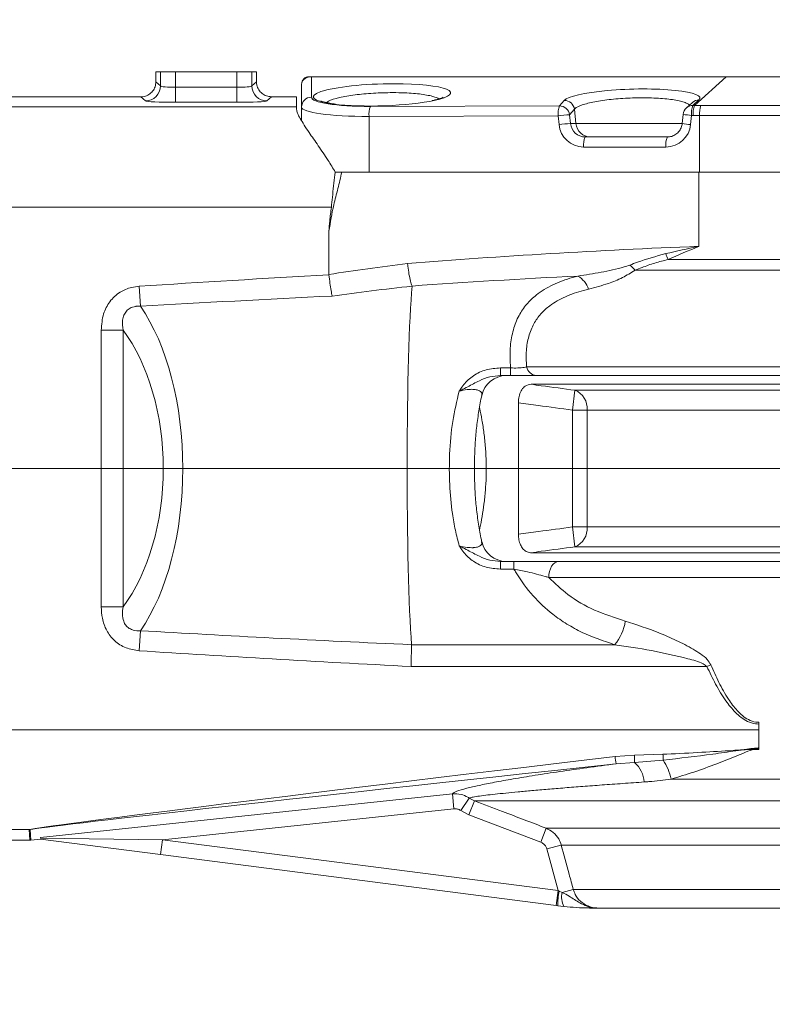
# Model space of a CAD drawing. Header units: millimetres. Extents: x 0 to 16820, y 0 to 11880.
# Tile 93 of 99: x 15065 to 15215, y 6224 to 6420. Entities that reach past the tile are written whole.
import ezdxf

# ---------------------------------------------------------------- set-up
doc = ezdxf.new("R2010")
doc.units = ezdxf.units.MM
doc.header["$LTSCALE"] = 20
doc.styles.add('SLDTEXTSTYLE0', font='TXT', dxfattribs={"width": 0.605})
doc.dimstyles.new('SLDDIMSTYLE1', dxfattribs={"dimtxt": 140, "dimasz": 100, "dimexe": 0, "dimexo": 0.0625, "dimgap": 35, "dimtad": 1, "dimtoh": 1, "dimdec": 4, "dimlfac": 20, "dimzin": 12, "dimdsep": 46, "dimtxsty": 'SLDTEXTSTYLE0', "dimsah": 1, "dimcen": 0.09, "dimadec": 1, "dimazin": 0, "dimtfac": 1, "dimtofl": 0, "dimtmove": 0, "dimatfit": 3, "dimfxl": 0, "dimfrac": 2, "dimtolj": 1, "dimtzin": 12, "dimarcsym": 0})

# ---------------------------------------------------------------- blocks, each defined once
blk = doc.blocks.new('*D13')
at = {"color": 7, "linetype": 'Continuous', "lineweight": 0}
for p, q in [((12765.91, 6330.23), (11016.98, 6330.23)), ((14847.06, 6330.23), (16595.98, 6330.23))]:
    blk.add_line(p, q, dxfattribs=at)
blk.add_arc((13806.48, 6330.23), 2759.5, 0, 180, dxfattribs=at)
for points in [[(11046.98, 6330.23), (11063.79, 6429.95), (11033.8, 6430.49)], [(16565.98, 6330.23), (16579.17, 6430.49), (16549.18, 6429.95)]]:
    blk.add_solid(points, dxfattribs=at)
at = {"color": 7, "linetype": 'Continuous', "lineweight": 0, "char_height": 140, "attachment_point": 1, "style": 'SLDTEXTSTYLE0'}
for s, insert in [('180°', (13663.69, 9270.2)), ('+', (13551.45, 9270.2))]:
    blk.add_mtext(s, dxfattribs=dict(at, insert=insert))
blk = doc.blocks.new('*D14')
at = {"color": 7, "linetype": 'Continuous', "lineweight": 0}
for p, q in [((12765.91, 6330.23), (11016.65, 6330.23)), ((14847.06, 6330.23), (16596.31, 6330.23))]:
    blk.add_line(p, q, dxfattribs=at)
blk.add_arc((13806.48, 6330.23), 2759.83, 180, 0, dxfattribs=at)
for points in [[(11046.65, 6330.23), (11033.47, 6229.98), (11063.46, 6230.52)], [(16566.31, 6330.23), (16549.5, 6230.52), (16579.5, 6229.98)]]:
    blk.add_solid(points, dxfattribs=at)
at = {"color": 7, "linetype": 'Continuous', "lineweight": 0, "char_height": 140, "attachment_point": 1, "style": 'SLDTEXTSTYLE0'}
for s, insert in [('180°', (13639.55, 3750.87)), ('-', (13575.59, 3750.87))]:
    blk.add_mtext(s, dxfattribs=dict(at, insert=insert))

msp = doc.modelspace()

# ---------------------------------------------------------------- linework, layer by layer
at = {"color": 7, "linetype": 'Continuous', "lineweight": 0}
for p, q in [((15091.983798, 6407.2319833), (15091.983798, 6409.2342175)), ((15092.8829587, 6409.2342175), (15091.983798, 6409.2342175)), ((15092.8829587, 6409.2342175), (15095.8788473, 6409.2342175)), ((15108.0887487, 6409.2342175), (15095.8788473, 6409.2342175)), ((15108.0887487, 6409.2342175), (15111.0846374, 6409.2342175)), ((15111.983798, 6409.2342175), (15111.0846374, 6409.2342175)), ((15111.983798, 6407.2319833), (15111.983798, 6409.2342175)), ((15122.483798, 6408.2342175), (15122.8896231, 6408.2342175)), ((15122.8896231, 6408.2342175), (15205.5546804, 6408.2342175)), ((15205.5546804, 6408.2342175), (15247.8226882, 6408.2342175)), ((15120.983798, 6402.1982164), (15120.983798, 6406.7342175)), ((15088.9872525, 6404.2342175), (15057.983798, 6404.2342175)), ((15119.983798, 6404.2342175), (15114.9803435, 6404.2342175)), ((15119.983798, 6404.2342175), (15119.983798, 6402.2110122)), ((15119.983798, 6402.2110122), (15119.983798, 6401.7213928)), ((15120.983798, 6402.1982164), (15120.983798, 6399.4314337)), ((15198.7798579, 6403.1027933), (15197.5779058, 6402.0082321)), ((15196.935189, 6400.7358517), (15196.7466184, 6398.9179248)), ((15177.4481236, 6396.2342175), (15193.8284292, 6396.2342175)), ((15128.9729358, 6389.2342175), (15200.0494563, 6389.2342175)), ((15285.983798, 6389.2342175), (15200.0494563, 6389.2342175)), ((15126.424793, 6368.8682614), (15126.424793, 6377.5060486)), ((15126.4291742, 6368.7838851), (15126.424793, 6368.8682614)), ((15142.9661125, 6366.563907), (15142.9690084, 6366.5465679)), ((15162.5648878, 6348.7342175), (15160.5601701, 6348.7342175)), ((15166.6702425, 6346.9974873), (15260.0566586, 6346.9974873)), ((15273.8138188, 6348.7342175), (15167.7078163, 6348.7342175)), ((15164.1507551, 6317.1322921), (15164.1507551, 6343.3361429)), ((15156.7837208, 6315.6041775), (15156.7672263, 6315.6639646)), ((15160.5601701, 6311.7342175), (15163.2393151, 6311.7342175)), ((15260.0566586, 6313.4709477), (15166.6702425, 6313.4709477)), ((15172.1946538, 6311.7342175), (15272.0182887, 6311.7342175)), ((15142.8677006, 6295.1632505), (15142.8678242, 6295.15836)), ((15211.983798, 6279.7090623), (15211.983798, 6279.3602799)), ((15211.983798, 6279.3602799), (15211.983798, 6278.2342175)), ((15211.983798, 6278.2342175), (15211.983798, 6274.628075)), ((15211.983798, 6274.628075), (15211.983798, 6274.4921344)), ((15211.983798, 6274.4921344), (15211.983798, 6274.2756178)), ((15066.739929, 6258.3398549), (15057.983798, 6258.3398549)), ((15066.7671806, 6258.3397038), (15066.739929, 6258.3398549)), ((15069.0107621, 6256.6554134), (15069.0277944, 6256.787704)), ((15057.983798, 6256.2342175), (15066.8783368, 6256.2342175)), ((15066.8783368, 6256.2342175), (15066.8786148, 6256.2342175)), ((15066.8786148, 6256.2342175), (15067.0884003, 6256.2452931)), ((15067.0884003, 6256.2452931), (15067.088673, 6256.2453219)), ((15067.088673, 6256.2453219), (15068.983798, 6256.4459822)), ((15092.8978407, 6253.367074), (15068.983798, 6256.4459822)), ((15171.6752275, 6243.224567), (15092.8978407, 6253.367074)), ((15171.9866196, 6243.1844756), (15171.6752275, 6243.224567)), ((15173.2121688, 6243.040644), (15171.9866196, 6243.1844756)), ((15243.8882713, 6242.7342175), (15180.0793247, 6242.7342175))]:
    msp.add_line(p, q, dxfattribs=at)
at = {"color": 8, "linetype": 'Continuous', "lineweight": 0}
for p, q in [((15092.8829587, 6406.4029271), (15092.8829587, 6409.2342175)), ((15095.8788473, 6409.2342175), (15095.8788473, 6406.1287839)), ((15108.0887487, 6406.1287839), (15108.0887487, 6409.2342175)), ((15111.0846374, 6409.2342175), (15111.0846374, 6406.4029271)), ((15122.9263679, 6408.2084285), (15122.9263679, 6404.1724273)), ((15205.4972502, 6408.2084285), (15122.9263679, 6408.2084285)), ((15205.4972502, 6408.2084285), (15199.1875667, 6402.5046811)), ((15248.1428305, 6408.2084285), (15205.4972502, 6408.2084285)), ((15091.983798, 6407.2301324), (15092.8829587, 6406.4029271)), ((15095.8788473, 6406.1287839), (15108.0887487, 6406.1287839)), ((15095.8788473, 6406.1287839), (15095.8788473, 6403.1322647)), ((15108.0887487, 6406.1287839), (15108.0887487, 6403.1322647)), ((15111.0846374, 6406.4029271), (15111.983798, 6407.2301324)), ((15089.8870701, 6403.4064079), (15088.9872525, 6404.2342175)), ((15114.9803435, 6404.2342175), (15114.080526, 6403.4064079)), ((15119.983798, 6402.2110122), (15057.983798, 6402.2110122)), ((15108.0887487, 6403.1322647), (15095.8788473, 6403.1322647)), ((15134.6685195, 6402.3098031), (15172.30293, 6402.4234768)), ((15172.30293, 6402.4234768), (15173.2778792, 6403.5173523)), ((15200.0690374, 6403.5982742), (15198.8670853, 6402.5037131)), ((15198.8670853, 6402.5037131), (15199.1875667, 6402.5046811)), ((15199.1875667, 6402.5046811), (15200.4816501, 6402.5066269)), ((15200.4816501, 6402.5066269), (15226.2876245, 6402.5066269)), ((15172.0378104, 6400.4492659), (15134.4033998, 6400.3355922)), ((15134.4033998, 6400.3355922), (15134.4033998, 6389.2342175)), ((15172.2180582, 6398.7115752), (15172.0378104, 6400.4492659)), ((15175.2983156, 6401.7521983), (15174.3233664, 6400.6583228)), ((15174.3233664, 6400.6583228), (15174.5036142, 6398.9206321)), ((15175.2983156, 6401.7521983), (15175.5920293, 6398.9206321)), ((15198.6019657, 6400.5295021), (15198.4133951, 6398.7115752)), ((15198.922447, 6400.5304701), (15198.6019657, 6400.5295021)), ((15200.2107312, 6400.5324159), (15198.922447, 6400.5304701)), ((15226.6245334, 6400.5324159), (15200.2107312, 6400.5324159)), ((15200.2107312, 6400.5324159), (15200.2107312, 6389.2342175)), ((15174.5036142, 6398.9206321), (15175.5920293, 6398.9206321)), ((15175.5920293, 6398.9206321), (15196.7468992, 6398.9206321)), ((15193.5058794, 6394.2342175), (15177.1255739, 6394.2342175)), ((15200.0494563, 6374.4703366), (15200.0494563, 6389.2342175)), ((15126.9051551, 6382.2342175), (15057.983798, 6382.2342175)), ((15193.9395294, 6371.8426908), (15285.5726837, 6371.8426908)), ((15285.0996621, 6369.7295995), (15187.3670738, 6369.7295995)), ((15088.6465224, 6366.5116612), (15088.9095474, 6362.525129)), ((15081.0970467, 6302.681217), (15081.0970467, 6357.7872181)), ((15081.0970467, 6357.7872181), (15085.4271737, 6357.7872181)), ((15085.4271737, 6357.7872181), (15085.4271737, 6302.681217)), ((15160.5601701, 6350.2514589), (15162.5648878, 6350.2514589)), ((15160.5601701, 6350.2514589), (15160.5601701, 6348.7342175)), ((15162.5648878, 6350.2514589), (15162.5648878, 6348.7342175)), ((15165.7608171, 6350.4663627), (15276.5327421, 6350.4663627)), ((15174.889324, 6341.877819), (15175.3945309, 6345.81705)), ((15175.3945309, 6345.81705), (15251.9291652, 6345.81705)), ((15177.7986946, 6341.877819), (15174.889324, 6341.877819)), ((15174.889324, 6318.5906161), (15174.889324, 6341.877819)), ((15249.304483, 6341.877819), (15177.7986946, 6341.877819)), ((15177.7986946, 6341.877819), (15177.7986946, 6318.5906161)), ((15175.3945309, 6314.651385), (15174.889324, 6318.5906161)), ((15177.7986946, 6318.5906161), (15174.889324, 6318.5906161)), ((15177.7986946, 6318.5906161), (15249.304483, 6318.5906161)), ((15251.9291652, 6314.651385), (15175.3945309, 6314.651385)), ((15160.5601701, 6310.2169761), (15160.5601701, 6311.7342175)), ((15163.2393151, 6310.2169761), (15163.2393151, 6311.7342175)), ((15163.2393151, 6310.2169761), (15160.5601701, 6310.2169761)), ((15275.0109808, 6308.5249481), (15170.211183, 6308.5249481)), ((15081.0970467, 6302.681217), (15085.4271737, 6302.681217)), ((15088.6465224, 6293.9567738), (15088.9095474, 6297.9433061)), ((15142.8678242, 6295.15836), (15183.2981084, 6295.15836)), ((15201.6642022, 6290.8280072), (15142.7589351, 6290.8280072)), ((15202.4347235, 6291.1767896), (15201.6642022, 6290.8280072)), ((15211.983798, 6278.2342175), (15057.983798, 6278.2342175)), ((15183.3768491, 6272.9090044), (15187.2390268, 6273.1613371)), ((15187.2390268, 6273.1613371), (15192.9101654, 6273.335573)), ((15187.2619684, 6271.7354769), (15183.5871852, 6271.4550179)), ((15192.9650007, 6272.1780476), (15187.2619684, 6271.7354769)), ((15194.546329, 6268.4083552), (15272.2057554, 6268.4083552)), ((15069.0277944, 6256.787704), (15150.9972972, 6265.4668278)), ((15150.9972972, 6265.4668278), (15151.3128014, 6262.487066)), ((15154.3272579, 6264.6297692), (15152.645597, 6262.1533482)), ((15154.3272579, 6264.6297692), (15155.3685387, 6264.0910036)), ((15155.3685387, 6264.0910036), (15154.2985246, 6261.2913233)), ((15268.6319864, 6264.0910036), (15155.3685387, 6264.0910036)), ((15151.3128014, 6262.487066), (15093.2809256, 6256.3425145)), ((15154.2985246, 6261.2913233), (15152.645597, 6262.1533482)), ((15168.5728299, 6255.8487539), (15154.2985246, 6261.2913233)), ((15066.8783368, 6256.2342175), (15066.7671806, 6258.3397038)), ((15066.9776516, 6258.3482534), (15067.088673, 6256.2453219)), ((15169.6369479, 6258.6484343), (15168.5728299, 6255.8487539)), ((15169.6369479, 6258.6484343), (15254.3306481, 6258.6484343)), ((15069.0107621, 6256.6554134), (15093.2809256, 6256.3425145)), ((15092.8978407, 6253.367074), (15093.2809256, 6256.3425145)), ((15093.2809256, 6256.3425145), (15172.0583124, 6246.2000075)), ((15172.6609138, 6255.2763955), (15169.8022318, 6254.4999384)), ((15251.3066823, 6255.2763955), (15172.6609138, 6255.2763955)), ((15172.0583124, 6246.2000075), (15169.8022318, 6254.4999384)), ((15171.6752275, 6243.224567), (15172.0583124, 6246.2000075)), ((15172.0583124, 6246.2000075), (15172.2298144, 6246.12186)), ((15172.2298144, 6246.12186), (15172.8663152, 6245.8437975)), ((15175.0581529, 6246.4401223), (15172.8663152, 6245.8437975)), ((15175.0581529, 6246.4401223), (15248.9094432, 6246.4401223))]:
    msp.add_line(p, q, dxfattribs=at)
at = {"color": 8, "linetype": 'Continuous', "lineweight": 0, "flags": 128}
msp.add_lwpolyline([(15170.211183, 6308.5249481), (15170.224501, 6309.1387703), (15170.3203863, 6309.7356381), (15170.4948204, 6310.2905373), (15170.7404928, 6310.7802126), (15171.0471078, 6311.1841422), (15171.4018154, 6311.4853978), (15171.78975, 6311.6713539), (15172.1946538, 6311.7342175)], dxfattribs=at)
at = {"color": 7, "linetype": 'Continuous', "lineweight": 30}
msp.add_circle((13806.483798, 6330.2342175), 2513, dxfattribs=at)
at = {"color": 7, "linetype": 'Continuous', "lineweight": 0}
for centre, radius, start, end in [((15122.483798, 6406.7342175), 1.5, 90, 180), ((15198.9245155, 6400.5295021), 2, 132.322649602, 174.077981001), ((15161.7301667, 6343.7342176), 4.9999999, 90.010262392, 167.761180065), ((15161.7301667, 6316.7342174), 4.9999999, 192.144020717, 269.989737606)]:
    msp.add_arc(centre, radius, start, end, dxfattribs=at)
at = {"color": 8, "linetype": 'Continuous', "lineweight": 0}
for centre, radius, start, end in [((15122.8907669, 6407.3223195), 0.9118988, 90.071866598, 108.124015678), ((15205.5590977, 6408.1475398), 0.0867903, 92.91743315, 135.44755908), ((15089.8778924, 6406.4114723), 3.0050784, 270.174985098, 359.837073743), ((15114.0897036, 6406.4114723), 3.0050784, 180.162926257, 269.825014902), ((15122.9705462, 6402.1861336), 1.986785, 91.274139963, 179.651549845), ((15138.9276853, 6400.7329265), 4.5416994, 159.683868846, 185.018984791), ((15176.5620958, 6400.8466002), 4.5416994, 159.683868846, 185.018984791), ((15172.307355, 6400.3896454), 2.0338362, 7.59117605, 90.124656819), ((15173.2823041, 6401.4835209), 2.0338362, 7.59117605, 90.124656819), ((15198.8618518, 6400.5924475), 1.9112727, 89.843110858, 132.204241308), ((15203.1262512, 6400.9268365), 4.5416994, 159.683868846, 185.018984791), ((15200.0638039, 6401.6870087), 1.9112727, 89.843110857, 132.204241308), ((15203.4467325, 6400.9278045), 4.5416994, 159.683868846, 185.018984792), ((15204.742374, 6400.9162379), 4.5478682, 159.531039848, 184.841294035), ((15177.5993816, 6352.2444673), 48.5245678, 93.871126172, 96.581333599), ((15200.2945676, 6421.0362143), 20.5764464, 260.603638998, 265.281563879), ((15177.7796294, 6350.5067766), 48.5245678, 93.871126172, 96.581333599), ((15177.1539324, 6399.1934797), 4.9593433, 185.576289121, 269.672369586), ((15177.4651387, 6399.2097748), 2.975606, 185.576289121, 269.672369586), ((15178.5535538, 6399.2097748), 2.975606, 185.576289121, 269.672369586), ((15193.4775209, 6399.1934797), 4.9593433, 270.327630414, 354.423710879), ((15200.105997, 6419.2182874), 20.5764464, 260.603638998, 265.281563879), ((15180.4677829, 6394.7212127), 3.3775028, 153.386771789, 188.29025793), ((15196.8480884, 6394.7212127), 3.3775028, 153.386771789, 188.29025793), ((15173.4837551, 6364.0832478), 21.8780177, 20.773126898, 24.104299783), ((15180.6632897, 6363.8686742), 8.9045588, 41.162266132, 50.456333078), ((15173.4486547, 6364.3090723), 4.9447431, 19.252821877, 59.230290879), ((15167.944719, 6350.9608299), 2.2391796, 192.757501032, 263.926803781), ((15173.9640129, 6342.2407248), 3.8518157, 354.593756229, 68.198756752), ((15173.9640129, 6318.2277103), 3.8518157, 291.801243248, 5.406243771), ((15176.2677958, 6301.1685288), 9.2491851, 319.473081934, 351.725939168), ((15196.1059182, 6274.0082058), 12.776441, 184.935455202, 191.527346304), ((15370.6973652, 6275.4000161), 183.4719969, 180.699125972, 181.144461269), ((15296.107553, 6277.6442697), 103.2872968, 182.390824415, 183.033653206), ((15183.2921518, 6267.3592138), 5.9085635, 4.568845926, 47.788048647), ((15183.216606, 6265.8722273), 11.6101063, 12.61750566, 32.897103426), ((15188.4883637, 6243.2970068), 16.5021277, 170.143499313, 180.390713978), ((15176.3972197, 6244.8565287), 3.6663314, 164.378586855, 209.688646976), ((15179.0245556, 6244.8903247), 2.1561574, 235.177533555, 269.609021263)]:
    msp.add_arc(centre, radius, start, end, dxfattribs=at)
for centre, major_axis, ratio, start_param, end_param in [((15122.983798, 6406.7342175), (2, 0), 0.7406345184, 1.7602780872, 3.1415926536), ((15122.983798, 6406.2342175), (1.6153343, -1.2390182), 0.951783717, 2.2301267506, 2.3908894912), ((15122.983798, 6406.2342175), (-0.0953454, 1.9999721), 0.1107348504, 6.1171435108, 6.2779062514), ((15095.8788473, 6406.418067), (3, 0), 0.0964276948, 3.1939525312, 4.7123889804), ((15108.0887487, 6406.418067), (3, 0), 0.0964276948, 4.7123889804, 6.2308254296), ((15136.9682087, 6404.6175125), (13.6825596, 0.4085311), 0.159414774, 1.3856451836, 3.933159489), ((15136.9682087, 6404.6175125), (13.6825596, 0.4085311), 0.159414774, 5.5732953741, 7.6688304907), ((15186.7107737, 6403.5953264), (13.5751398, 0.4053237), 0.159414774, 6.0993730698, 9.2750494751), ((15136.9263679, 6404.5796898), (13.9998415, 0.4178839), 0.1593931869, 3.1368349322, 4.5456489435), ((15095.8788473, 6403.4215478), (6, 0), 0.0482138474, 3.1939525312, 4.7123889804), ((15108.0887487, 6403.4215478), (6, 0), 0.0482138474, 4.7123889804, 6.2308254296), ((15136.983798, 6402.6054789), (15.9998951, 0.4153477), 0.1394979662, 3.137971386, 4.5467853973), ((15265.2193952, 6330.2342175), (278.4338212, 0), 0.1634140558, 1.8070468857, 2.0289622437), ((15222.583098, 6330.2342175), (182.0378939, 0), 0.2499479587, 2.0289622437, 2.1273137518), ((15403.7450794, 6330.2342175), (-522.0539527, 0), 0.0871557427, 5.2724071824, 5.3603659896), ((15266.0257696, 6330.2342175), (278.4338212, 0), 0.1454564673, 1.9001240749, 2.0285909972), ((15223.3894725, 6330.2342175), (181.6021152, 0), 0.2230150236, 2.0295587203, 2.1299071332), ((15403.7450794, 6330.2342175), (521.618174, 0), 0.0776430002, 2.1299071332, 2.218773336), ((15076.0938638, 6330.2342175), (0, 40.5), 0.52427087, 3.7895696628, 5.6352082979), ((15071.7637368, 6330.2342175), (0, 35.5), 0.6103872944, 3.8238666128, 5.600911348), ((15403.7450794, 6330.2342175), (521.618174, 0), 0.0776430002, 4.0644119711, 4.1886390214), ((15403.7450794, 6330.2342175), (-522.0539527, 0), 0.0871557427, 0.9228193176, 1.047287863), ((15236.700206, 6278.2342175), (170.2054379, 19.9765076), 0.0056936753, 1.8887815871, 3.0872410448), ((15236.9105421, 6276.2477097), (170.2054509, 17.9787472), 0.0051375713, 1.8889071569, 3.0844472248)]:
    msp.add_ellipse(centre, major_axis=major_axis, ratio=ratio, start_param=start_param, end_param=end_param, dxfattribs=at)
at = {"color": 7, "linetype": 'Continuous', "lineweight": 0}
for centre, major_axis, ratio, start_param, end_param in [((15090.4817395, 6404.726636), (1.0430798, 3.9067673), 0.2766523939, 5.4794067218, 5.4800213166), ((15113.4858566, 6404.726636), (-1.0430798, 3.9067673), 0.2766523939, 0.8031639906, 0.8037785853), ((15090.1361552, 6406.173775), (3.1749006, 0.9736704), 0.5283482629, 4.1864717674, 4.188532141), ((15113.8314409, 6406.173775), (3.1749006, -0.9736704), 0.5283482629, 5.2362458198, 5.2383061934), ((15136.9682087, 6404.6175125), (13.6825596, 0.4085311), 0.159414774, 3.933159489, 5.5732953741), ((15143.7520662, 6330.2342175), (0, 40.5), 0.0436609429, 0.4587623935, 2.6178426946)]:
    msp.add_ellipse(centre, major_axis=major_axis, ratio=ratio, start_param=start_param, end_param=end_param, dxfattribs=at)
for points, knots in [([(15088.9934446, 6404.2342216), (15089.2123804, 6404.248761), (15089.7663081, 6404.2855468), (15090.6065186, 6404.6423297), (15091.3672396, 6405.3191332), (15091.8843016, 6406.2179369), (15091.9506333, 6406.8927437), (15091.9837977, 6407.2301327)], [0, 0, 0, 0, 0.1401598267, 0.3546171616, 0.5694397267, 0.7847290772, 1, 1, 1, 1]), ([(15111.9837983, 6407.2301327), (15111.9983156, 6407.009291), (15112.0348637, 6406.4533089), (15112.3922285, 6405.611797), (15113.0677494, 6404.8515868), (15113.9642893, 6404.3345864), (15114.6375388, 6404.2676758), (15114.9741515, 6404.2342216)], [0, 0, 0, 0, 0.1413547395, 0.3558690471, 0.5703679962, 0.7851916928, 1, 1, 1, 1]), ([(15149.1680068, 6404.14874), (15149.1714937, 6404.1511859), (15149.1825663, 6404.1589528), (15148.9604328, 6404.0382879), (15148.4766213, 6403.8614708), (15147.8144063, 6403.662484), (15147.2270601, 6403.5368817), (15146.9898554, 6403.4861561)], [0, 0, 0, 0, 0.0941436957, 0.2989522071, 0.5402119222, 0.8143107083, 1, 1, 1, 1]), ([(15127.7112781, 6402.7956771), (15127.5305208, 6402.816855), (15126.8844751, 6402.8925469), (15126.0737629, 6403.0444752), (15125.3090754, 6403.2347573), (15124.915473, 6403.363444), (15124.7573932, 6403.4626457), (15124.7943043, 6403.4337375), (15124.7955401, 6403.4327696)], [0, 0, 0, 0, 0.1049845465, 0.375225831, 0.608501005, 0.8170645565, 0.9938752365, 1, 1, 1, 1]), ([(15119.983798, 6401.7213928), (15120.0222653, 6401.4900986), (15120.09924, 6401.0272697), (15120.6512293, 6399.9482457), (15121.4509361, 6398.6406576), (15122.6364156, 6396.8665578), (15124.2575944, 6394.5410387), (15126.0897264, 6391.8891283), (15127.2144901, 6390.0237159), (15127.6905238, 6389.2342175)], [0, 0, 0, 0, 0.12283512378, 0.24579801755, 0.36764106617, 0.48959157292, 0.67615431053, 0.86293880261, 1, 1, 1, 1]), ([(15196.7466184, 6398.9179248), (15196.7278024, 6398.7870704), (15196.6632595, 6398.3382109), (15196.3550937, 6397.6114954), (15195.7247996, 6396.8759476), (15194.9083196, 6396.3919567), (15194.2416869, 6396.2419219), (15193.8847523, 6396.2352676), (15193.8284292, 6396.2342175)], [0, 0, 0, 0, 0.0898369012, 0.3081602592, 0.5275929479, 0.7481703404, 0.9602621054, 1, 1, 1, 1]), ([(15126.9051551, 6382.2342221), (15126.9785577, 6382.8980084), (15127.1362219, 6384.3237793), (15127.2923301, 6386.5129925), (15127.4948916, 6387.9784849), (15127.5968677, 6388.7162619)], [0, 0, 0, 0, 0.301955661, 0.6485815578, 1, 1, 1, 1]), ([(15127.5968677, 6388.7162619), (15127.6143539, 6388.8129672), (15127.6455768, 6388.9856424), (15127.6767909, 6389.1582689), (15127.6905238, 6389.2342175)], [0, 0, 0, 0, 0.5600409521, 1, 1, 1, 1]), ([(15127.6905238, 6389.2342175), (15127.7076351, 6389.2342175), (15127.7415363, 6389.2342175), (15128.0024501, 6389.2342175), (15128.3839017, 6389.2342175), (15128.7366183, 6389.2342175), (15128.9388097, 6389.2342175), (15128.9729358, 6389.2342175)], [0, 0, 0, 0, 0.2385810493, 0.4726798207, 0.7099666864, 0.9510477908, 1, 1, 1, 1]), ([(15126.424793, 6377.5060486), (15126.4673685, 6378.1733684), (15126.5682918, 6379.7552181), (15126.7817478, 6381.3260576), (15126.9051551, 6382.2342221)], [0, 0, 0, 0, 0.4218604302, 1, 1, 1, 1]), ([(15142.9661125, 6366.563907), (15142.8592563, 6366.8575307), (15142.6455447, 6367.4447763), (15142.3479542, 6368.8654747), (15142.1673078, 6370.1058721), (15142.0871147, 6370.840588), (15142.0693194, 6371.0186098), (15142.0670228, 6371.0415854)], [0, 0, 0, 0, 0.30121907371, 0.60243622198, 0.90370041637, 0.98757153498, 1, 1, 1, 1]), ([(15127.0617878, 6364.5671652), (15127.0604379, 6364.5728894), (15126.9908098, 6364.8681487), (15126.842839, 6365.6254563), (15126.6185592, 6367.1034334), (15126.4923053, 6368.2237102), (15126.4291742, 6368.7838851)], [0, 0, 0, 0, 0.0064986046, 0.3352055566, 0.6675810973, 1, 1, 1, 1]), ([(15167.7078163, 6348.7342175), (15167.4513657, 6348.7342175), (15166.6287878, 6348.7342175), (15164.9113553, 6348.7342175), (15163.3472384, 6348.7342175), (15162.5648878, 6348.7342175)], [0, 0, 0, 0, 0.1846126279, 0.5921540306, 1, 1, 1, 1]), ([(15166.6702425, 6346.9974873), (15166.2607696, 6346.9326474), (15165.57744, 6346.8244422), (15164.7868503, 6345.9829133), (15164.3232027, 6344.9442223), (15164.1626202, 6343.9828192), (15164.1530442, 6343.4609066), (15164.1507551, 6343.3361429)], [0, 0, 0, 0, 0.3214228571, 0.5363914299, 0.7525845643, 0.9408551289, 1, 1, 1, 1]), ([(15156.8677579, 6315.624583), (15156.8317255, 6315.767951), (15156.5464342, 6316.9030865), (15156.169143, 6319.1627801), (15155.7418119, 6322.375455), (15155.4840325, 6325.6696035), (15155.3685535, 6328.9841642), (15155.3868599, 6332.2680556), (15155.535638, 6335.4935725), (15155.8156685, 6338.6611499), (15156.2606809, 6341.7594824), (15156.6160157, 6343.8285851), (15156.8697707, 6344.8150139), (15156.8745291, 6344.8335113)], [0, 0, 0, 0, 0.016027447, 0.1268994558, 0.2380963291, 0.3490041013, 0.459234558, 0.5684071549, 0.674841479, 0.7813401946, 0.8891140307, 0.9979206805, 1, 1, 1, 1]), ([(15156.3936097, 6342.3679864), (15156.4071291, 6342.3099952), (15156.5737478, 6341.5952861), (15156.8964915, 6339.9021446), (15157.3015257, 6337.3024726), (15157.5964544, 6334.4781342), (15157.747659, 6331.5330955), (15157.7386616, 6328.6376721), (15157.5788178, 6325.8047837), (15157.2950683, 6323.1374356), (15156.9121272, 6320.6598889), (15156.5906082, 6318.9583039), (15156.4144576, 6318.1991938), (15156.3870691, 6318.0811645)], [0, 0, 0, 0, 0.009762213, 0.1203137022, 0.2302759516, 0.3436086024, 0.45029853, 0.5603319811, 0.6631142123, 0.7688044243, 0.8731498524, 0.9802768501, 1, 1, 1, 1]), ([(15164.1507551, 6317.1322921), (15164.1706535, 6316.7546031), (15164.2104514, 6315.9992085), (15164.5311655, 6314.9945923), (15165.021954, 6314.1950908), (15165.7022997, 6313.639924), (15166.2857443, 6313.4780703), (15166.6274074, 6313.4717412), (15166.6702425, 6313.4709477)], [0, 0, 0, 0, 0.1778061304, 0.3556201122, 0.5347638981, 0.7330080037, 0.9665266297, 1, 1, 1, 1]), ([(15163.2393151, 6311.7342175), (15163.8589755, 6311.7342175), (15165.1201375, 6311.7342175), (15167.1404503, 6311.7342175), (15169.2440627, 6311.7342175), (15170.9570208, 6311.7342175), (15171.9014715, 6311.7342175), (15172.1946538, 6311.7342175)], [0, 0, 0, 0, 0.1852811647, 0.3770929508, 0.6273327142, 0.8843142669, 1, 1, 1, 1]), ([(15142.7589351, 6290.8280072), (15142.7594636, 6290.8490306), (15142.7749915, 6291.4667185), (15142.804623, 6292.6452982), (15142.8429922, 6294.1710797), (15142.8595468, 6294.8292655), (15142.8678242, 6295.15836)], [0, 0, 0, 0, 0.012105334, 0.3556665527, 0.6778317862, 1, 1, 1, 1]), ([(15066.7671806, 6258.3397038), (15066.8333329, 6258.3405613), (15066.9036848, 6258.3414733), (15066.973485, 6258.3478715), (15066.9776516, 6258.3482534)], [0, 0, 0, 0, 0.9403065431, 1, 1, 1, 1]), ([(15179.0098424, 6242.7342175), (15178.7049863, 6242.7358638), (15177.7643047, 6242.7409437), (15175.9026535, 6242.795144), (15174.0523664, 6242.9639781), (15173.2121688, 6243.040644)], [0, 0, 0, 0, 0.207446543, 0.6401090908, 1, 1, 1, 1]), ([(15180.0793247, 6242.7342175), (15180.0765706, 6242.7342175), (15179.8997573, 6242.7342175), (15179.551694, 6242.7342175), (15179.1904326, 6242.7342175), (15179.0098424, 6242.7342175)], [0, 0, 0, 0, 0.0078510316, 0.5040368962, 1, 1, 1, 1])]:
    msp.add_open_spline(points, degree=3, knots=knots, dxfattribs=at)
at = {"color": 8, "linetype": 'Continuous', "lineweight": 0}
for points, knots in [([(15139.1237048, 6405.071489), (15137.8306648, 6405.0478719), (15135.2449285, 6405.0006437), (15131.4811684, 6404.6329764), (15128.4010382, 6404.0862875), (15126.4474325, 6403.5356109), (15126.0655081, 6403.1853745), (15125.9536547, 6403.0828015)], [0, 0, 0, 0, 0.2239497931, 0.4478400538, 0.6743570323, 0.9046296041, 1, 1, 1, 1]), ([(15148.2730449, 6403.8095483), (15148.2192236, 6403.8521153), (15148.0178263, 6404.0113993), (15147.3314639, 6404.2565541), (15146.2328754, 6404.5319925), (15144.8569022, 6404.7565512), (15143.2583617, 6404.92355), (15141.3573042, 6405.0456804), (15139.9183238, 6405.0623074), (15139.1237048, 6405.071489)], [0, 0, 0, 0, 0.056211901, 0.2103429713, 0.3628459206, 0.5153356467, 0.6652447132, 0.8151448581, 1, 1, 1, 1]), ([(15198.2013161, 6402.5759425), (15198.064885, 6402.6902771), (15197.7871982, 6402.9229894), (15196.9602298, 6403.2325461), (15195.8474172, 6403.5053107), (15194.0306338, 6403.7979899), (15191.2024523, 6404.0272765), (15187.3565559, 6404.0536739), (15183.478227, 6403.8375821), (15179.9608388, 6403.4038107), (15177.1861561, 6402.7955763), (15175.7454181, 6402.2114372), (15175.4018245, 6401.8585169), (15175.2983156, 6401.7521983)], [0, 0, 0, 0, 0.060040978, 0.1222052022, 0.1818184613, 0.2432192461, 0.3617269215, 0.4783887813, 0.5942102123, 0.7105111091, 0.8283896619, 0.9483017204, 1, 1, 1, 1]), ([(15128.9729358, 6389.2342175), (15128.7268204, 6388.1406041), (15128.2342827, 6385.952014), (15127.1508215, 6382.0964109), (15126.7000108, 6379.2461315), (15126.424793, 6377.5060486)], [0, 0, 0, 0, 0.2800677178, 0.5604845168, 1, 1, 1, 1]), ([(15193.4540869, 6373.0182076), (15195.6302677, 6373.4991918), (15197.8244739, 6373.9841601), (15200.0313269, 6374.4663752), (15200.0494563, 6374.4703366)], [0, 0, 0, 0, 0.9917849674, 1, 1, 1, 1]), ([(15200.0494563, 6374.4703366), (15200.0329511, 6374.4632859), (15197.9807094, 6373.5866062), (15195.9519613, 6372.711128), (15193.9395294, 6371.8426908)], [0, 0, 0, 0, 0.008042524, 1, 1, 1, 1]), ([(15186.3325205, 6370.735332), (15186.8239306, 6370.9242054), (15189.0872358, 6371.7941068), (15191.5365607, 6372.4806932), (15193.4540869, 6373.0182076)], [0, 0, 0, 0, 0.21712054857, 1, 1, 1, 1]), ([(15175.9783293, 6368.5577462), (15177.5137034, 6368.7916461), (15180.5897511, 6369.260253), (15184.0820347, 6369.97324), (15185.945509, 6370.6042766), (15186.3325205, 6370.735332)], [0, 0, 0, 0, 0.44121336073, 0.88394963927, 1, 1, 1, 1]), ([(15193.9395294, 6371.8426908), (15193.0480741, 6371.6231873), (15191.25394, 6371.1814166), (15189.0891387, 6370.3815532), (15187.8240123, 6369.9025911), (15187.3670738, 6369.7295995)], [0, 0, 0, 0, 0.3868329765, 0.77853624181, 1, 1, 1, 1]), ([(15162.5648878, 6350.2514589), (15162.502274, 6351.7418853), (15162.3891304, 6354.4351016), (15163.0453733, 6357.8970734), (15164.1297459, 6360.675372), (15165.7007422, 6362.9755309), (15167.892201, 6365.0933026), (15170.9255559, 6366.9118882), (15173.8573126, 6367.995913), (15175.6196761, 6368.4627431), (15175.9783293, 6368.5577462)], [0, 0, 0, 0, 0.1557919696, 0.2815177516, 0.407236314, 0.5226011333, 0.6380141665, 0.798389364, 0.9589708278, 1, 1, 1, 1]), ([(15187.3670738, 6369.7295995), (15186.5389374, 6369.200153), (15184.8628, 6368.12856), (15181.6941109, 6366.9120304), (15179.4318877, 6366.2970356), (15178.1168521, 6365.9395377)], [0, 0, 0, 0, 0.2902212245, 0.5874039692, 1, 1, 1, 1]), ([(15081.0970467, 6357.7872181), (15081.1784516, 6358.8774988), (15081.3284097, 6360.885933), (15082.6865017, 6363.5489323), (15084.6827855, 6365.3965514), (15086.8102224, 6366.2992221), (15088.1463088, 6366.4537922), (15088.6465224, 6366.5116612)], [0, 0, 0, 0, 0.2547104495, 0.46920866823, 0.68452597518, 0.88189056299, 1, 1, 1, 1]), ([(15178.1168521, 6365.9395377), (15177.7808289, 6365.8563205), (15176.1503973, 6365.4525392), (15173.4175321, 6364.5117414), (15170.58107, 6362.9197185), (15168.5410425, 6361.053853), (15167.0982904, 6359.0352136), (15166.1268336, 6356.5913349), (15165.6058157, 6353.7159033), (15165.7080266, 6351.5730939), (15165.7608171, 6350.4663627)], [0, 0, 0, 0, 0.043238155, 0.2097975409, 0.3760650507, 0.4932210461, 0.6103077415, 0.7373011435, 0.8643197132, 1, 1, 1, 1]), ([(15088.9095474, 6362.525129), (15088.6303673, 6362.537856), (15088.2917756, 6362.5532914), (15087.5830447, 6362.4622743), (15087.003818, 6362.280842), (15086.3024296, 6361.810333), (15085.8827446, 6361.3293611), (15085.5180289, 6360.6113211), (15085.223024, 6359.4535915), (15085.3451899, 6358.4564116), (15085.4271737, 6357.7872181)], [0, 0, 0, 0, 0.1191486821, 0.1445043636, 0.3038951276, 0.3684050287, 0.498054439, 0.5655261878, 0.7084306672, 1, 1, 1, 1]), ([(15152.3541855, 6345.635626), (15152.3571818, 6345.640538), (15152.4176039, 6345.7395897), (15152.4818542, 6345.8425314), (15152.7624464, 6346.2808595), (15153.4917491, 6347.3275608), (15155.1052117, 6348.8343256), (15157.6731723, 6350.0296721), (15159.5935522, 6350.1772008), (15160.5601701, 6350.2514589)], [0, 0, 0, 0, 0.0017996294, 0.0362898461, 0.0379726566, 0.1647412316, 0.4356468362, 0.7159343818, 1, 1, 1, 1]), ([(15162.5648878, 6350.2514589), (15163.0558171, 6350.2432223), (15164.0472316, 6350.2265887), (15165.1159812, 6350.3267421), (15165.604366, 6350.4324878), (15165.7608171, 6350.4663627)], [0, 0, 0, 0, 0.4000045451, 0.8077951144, 1, 1, 1, 1]), ([(15160.5601701, 6348.7342175), (15159.8605676, 6348.6819946), (15158.4179292, 6348.5743067), (15156.2331594, 6347.6894236), (15154.3874099, 6346.6708672), (15153.045607, 6345.994006), (15152.4861989, 6345.704486), (15152.3593461, 6345.6383178), (15152.3541855, 6345.635626)], [0, 0, 0, 0, 0.2386263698, 0.4920673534, 0.7848095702, 0.9509282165, 0.9980036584, 1, 1, 1, 1]), ([(15166.6702425, 6346.9974873), (15167.3344643, 6346.904291), (15170.2406146, 6346.4965319), (15173.1500603, 6346.1129565), (15175.3945309, 6345.81705)], [0, 0, 0, 0, 0.2285572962, 1, 1, 1, 1]), ([(15152.3541855, 6314.8328091), (15152.0841748, 6315.8678011), (15151.5414065, 6317.9483151), (15150.8464737, 6322.0085507), (15150.363708, 6327.0825841), (15150.3607041, 6333.293683), (15150.9104625, 6339.6423106), (15151.8770169, 6343.65476), (15152.3541855, 6345.635626)], [0, 0, 0, 0, 0.1072356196, 0.2155622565, 0.3999116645, 0.5898862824, 0.7975350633, 1, 1, 1, 1]), ([(15156.781724, 6344.8570199), (15156.8148148, 6344.9425074), (15156.934277, 6345.2511293), (15156.5703556, 6345.6555356), (15155.8990697, 6345.9114873), (15155.1909825, 6346.0101357), (15154.5515623, 6346.0021694), (15153.5454919, 6345.8967825), (15152.8856954, 6345.7521429), (15152.3541855, 6345.635626)], [0, 0, 0, 0, 0.1037181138, 0.3744369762, 0.527758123, 0.6026324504, 0.7506017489, 0.7990930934, 1, 1, 1, 1]), ([(15174.889324, 6341.877819), (15172.6322774, 6342.1737391), (15169.0504985, 6342.6433441), (15165.4736601, 6343.1490909), (15164.1507551, 6343.3361429)], [0, 0, 0, 0, 0.6301468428, 1, 1, 1, 1]), ([(15164.1507551, 6317.1322921), (15165.4740731, 6317.3194022), (15169.0509117, 6317.825148), (15172.6326908, 6318.2947512), (15174.889324, 6318.5906161)], [0, 0, 0, 0, 0.3699686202, 1, 1, 1, 1]), ([(15152.3541855, 6314.8328091), (15152.3595086, 6314.8315166), (15152.8781232, 6314.7055978), (15153.8595685, 6314.5092833), (15154.8417356, 6314.4545909), (15155.5967002, 6314.5003508), (15156.0414906, 6314.5994801), (15156.6238247, 6314.8818421), (15156.9345842, 6315.2149903), (15156.8159122, 6315.5211323), (15156.7837208, 6315.6041775)], [0, 0, 0, 0, 0.0020695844, 0.2016323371, 0.3666254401, 0.3985165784, 0.5638309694, 0.6272263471, 0.8988800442, 1, 1, 1, 1]), ([(15160.5601701, 6310.2169761), (15159.5935522, 6310.2912343), (15157.6731723, 6310.4387629), (15155.1052117, 6311.6341094), (15153.4917491, 6313.1408742), (15152.7624464, 6314.1875755), (15152.4818542, 6314.6259037), (15152.4176039, 6314.7288454), (15152.3571818, 6314.8278971), (15152.3541855, 6314.8328091)], [0, 0, 0, 0, 0.2840656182, 0.5643531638, 0.8352587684, 0.9620273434, 0.9637101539, 0.9982003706, 1, 1, 1, 1]), ([(15152.3541855, 6314.8328091), (15152.3593461, 6314.8301172), (15152.4861989, 6314.7639491), (15153.045607, 6314.4744291), (15154.3874099, 6313.7975679), (15156.2331594, 6312.7790114), (15158.4179292, 6311.8941283), (15159.8605676, 6311.7864404), (15160.5601701, 6311.7342175)], [0, 0, 0, 0, 0.0019963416, 0.0490717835, 0.2151904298, 0.5079326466, 0.7613736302, 1, 1, 1, 1]), ([(15175.3945309, 6314.651385), (15173.1504717, 6314.3555339), (15170.2410259, 6313.9719598), (15167.3348755, 6313.5642015), (15166.6702425, 6313.4709477)], [0, 0, 0, 0, 0.7713012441, 1, 1, 1, 1]), ([(15183.2981084, 6295.15836), (15181.0938054, 6295.9047832), (15177.754439, 6297.0355626), (15173.7719938, 6299.2297253), (15170.4122445, 6301.5379514), (15166.9145143, 6304.8076281), (15164.5143716, 6308.0421371), (15163.3864165, 6309.9660681), (15163.2393151, 6310.2169761)], [0, 0, 0, 0, 0.2641720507, 0.4002023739, 0.5362127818, 0.7488947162, 0.9672522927, 1, 1, 1, 1]), ([(15170.211183, 6308.5249481), (15169.9547621, 6308.6002248), (15169.1702524, 6308.8305308), (15167.7761773, 6309.2186808), (15165.7689375, 6309.7336549), (15164.1581316, 6310.0414229), (15163.2393151, 6310.2169761)], [0, 0, 0, 0, 0.1263888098, 0.3866815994, 0.6501583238, 1, 1, 1, 1]), ([(15170.211183, 6308.5249481), (15171.436558, 6307.3526434), (15174.1426177, 6304.7637816), (15179.2439961, 6301.8446178), (15183.3411887, 6300.5132346), (15185.4207065, 6299.8374952)], [0, 0, 0, 0, 0.289541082, 0.6394087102, 1, 1, 1, 1]), ([(15088.6465224, 6293.9567738), (15087.7545261, 6294.0929216), (15085.9673486, 6294.3657033), (15083.6792995, 6295.8433851), (15082.0721784, 6297.9382469), (15081.2229369, 6300.3024344), (15081.1372375, 6301.9217832), (15081.0970467, 6302.681217)], [0, 0, 0, 0, 0.2101453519, 0.4210410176, 0.6202268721, 0.8218959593, 1, 1, 1, 1]), ([(15085.4271737, 6302.681217), (15085.3636372, 6302.2064567), (15085.2368514, 6301.2590817), (15085.4343076, 6299.9718096), (15085.8837047, 6299.1419163), (15086.4059447, 6298.5672265), (15086.9143967, 6298.2452416), (15087.8076692, 6297.9309387), (15088.4177879, 6297.9377866), (15088.9095474, 6297.9433061)], [0, 0, 0, 0, 0.2092077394, 0.4174700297, 0.5467789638, 0.6012952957, 0.7429997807, 0.7928562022, 1, 1, 1, 1]), ([(15185.4207065, 6299.8374952), (15187.6519998, 6299.1228453), (15191.0338846, 6298.0396782), (15195.571987, 6296.0575337), (15198.3510092, 6294.6413433), (15200.3912749, 6293.336085), (15201.6795455, 6292.3891278), (15202.2126514, 6291.5332969), (15202.4347235, 6291.1767896)], [0, 0, 0, 0, 0.3759259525, 0.5697764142, 0.7634517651, 0.8498435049, 0.9374503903, 1, 1, 1, 1]), ([(15201.6642022, 6290.8280072), (15201.4107501, 6291.0069675), (15200.2884606, 6291.7994065), (15196.4534971, 6292.6959199), (15190.6267003, 6294.0967264), (15185.7482562, 6294.803427), (15183.2981084, 6295.15836)], [0, 0, 0, 0, 0.0484328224, 0.2144612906, 0.6054713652, 1, 1, 1, 1]), ([(15211.983798, 6279.3602799), (15211.7761308, 6279.3688769), (15211.0062876, 6279.4007466), (15209.2936286, 6279.979796), (15207.2696291, 6281.6086801), (15205.2086488, 6284.1886193), (15203.3305088, 6287.2774305), (15202.2199306, 6289.6438576), (15201.6642022, 6290.8280072)], [0, 0, 0, 0, 0.0386356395, 0.1432262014, 0.3291280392, 0.5135313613, 0.7565732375, 1, 1, 1, 1]), ([(15202.4347235, 6291.1767896), (15202.9472769, 6289.9974466), (15203.9716145, 6287.6405307), (15205.7072273, 6284.5542807), (15207.6084464, 6281.9787471), (15209.4726724, 6280.3413603), (15211.0759704, 6279.7497515), (15211.7917142, 6279.7176716), (15211.983798, 6279.7090623)], [0, 0, 0, 0, 0.24739896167, 0.49442658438, 0.67938021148, 0.86237018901, 0.96306434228, 1, 1, 1, 1]), ([(15208.7980711, 6274.2300054), (15208.8206952, 6274.2334774), (15209.095273, 6274.2756158), (15209.6219707, 6274.3554629), (15210.6198641, 6274.5074296), (15211.4088806, 6274.5944241), (15211.9458373, 6274.6258531), (15211.983798, 6274.628075)], [0, 0, 0, 0, 0.021384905, 0.2595381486, 0.4976816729, 0.9644880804, 1, 1, 1, 1]), ([(15211.983798, 6274.4921344), (15211.9492412, 6274.486109), (15211.4269295, 6274.3950372), (15210.3876641, 6274.2921511), (15209.3574127, 6274.255803), (15208.8220263, 6274.2311103), (15208.7980711, 6274.2300054)], [0, 0, 0, 0, 0.0329055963, 0.4973533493, 0.9775097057, 1, 1, 1, 1]), ([(15192.9101654, 6273.335573), (15193.164692, 6273.3471409), (15195.7506699, 6273.4646701), (15200.3997378, 6273.7202578), (15205.2925117, 6274.0134693), (15207.9795746, 6274.1787824), (15208.6267285, 6274.2192276), (15208.7744572, 6274.22852), (15208.7980711, 6274.2300054)], [0, 0, 0, 0, 0.048032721, 0.4880101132, 0.877758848, 0.9720947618, 0.9955394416, 1, 1, 1, 1]), ([(15208.7980711, 6274.2300054), (15208.7758351, 6274.2268277), (15208.6788113, 6274.2129622), (15208.2162754, 6274.1467882), (15206.2504955, 6273.865455), (15201.0720691, 6273.1213057), (15196.2553939, 6272.5608851), (15192.9650007, 6272.1780476)], [0, 0, 0, 0, 0.0042132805, 0.0183840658, 0.0876448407, 0.3767470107, 1, 1, 1, 1]), ([(15211.983798, 6274.2756178), (15211.7050423, 6274.2907814), (15210.7996702, 6274.3400313), (15209.3360879, 6273.7659749), (15206.8923392, 6272.6804541), (15203.4260272, 6271.387841), (15199.0779833, 6269.7536585), (15196.056663, 6268.8567251), (15194.546329, 6268.4083552)], [0, 0, 0, 0, 0.0443589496, 0.1440736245, 0.2448641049, 0.4761629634, 0.7381380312, 1, 1, 1, 1]), ([(15150.9972972, 6265.4668278), (15151.2156458, 6265.6281588), (15151.6523125, 6265.9507982), (15153.5832965, 6266.5319061), (15156.1841063, 6267.1425612), (15159.2684484, 6267.7628627), (15162.9988511, 6268.4336062), (15167.3633046, 6269.1491069), (15172.2952314, 6269.8988495), (15177.6872641, 6270.6706673), (15181.6225008, 6271.1938277), (15183.5871852, 6271.4550179)], [0, 0, 0, 0, 0.1316094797, 0.2632006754, 0.3679001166, 0.4729232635, 0.5776135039, 0.683202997, 0.7891350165, 0.8947247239, 1, 1, 1, 1]), ([(15189.1819398, 6267.8298718), (15187.7437854, 6267.7302137), (15184.8575472, 6267.5302093), (15180.7885813, 6267.2345714), (15176.9378239, 6266.9446688), (15173.3230246, 6266.6611778), (15169.9257079, 6266.3828532), (15166.8204058, 6266.1155939), (15164.0362559, 6265.8623604), (15161.5717801, 6265.6234392), (15159.4177117, 6265.3975768), (15157.5171233, 6265.1773534), (15155.9664401, 6264.9687383), (15154.8460977, 6264.7811106), (15154.4943135, 6264.678498), (15154.3272579, 6264.6297692)], [0, 0, 0, 0, 0.0750330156, 0.1505840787, 0.2239032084, 0.2977068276, 0.373034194, 0.4488866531, 0.5222927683, 0.5961815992, 0.6715811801, 0.7474979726, 0.8339361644, 0.9211394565, 1, 1, 1, 1]), ([(15194.546329, 6268.4083552), (15193.06293, 6268.2161518), (15191.2589937, 6267.9824165), (15189.4953225, 6267.8528875), (15189.1819398, 6267.8298718)], [0, 0, 0, 0, 0.8223123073, 1, 1, 1, 1]), ([(15150.9972972, 6265.4668278), (15151.5832708, 6265.4687915), (15152.6613495, 6265.4724043), (15153.7593002, 6264.9999159), (15154.2473934, 6264.6818181), (15154.3272579, 6264.6297692)], [0, 0, 0, 0, 0.4989759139, 0.9180196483, 1, 1, 1, 1]), ([(15155.3685387, 6264.0910036), (15157.2367349, 6263.3769826), (15161.9916811, 6261.5596512), (15166.7488491, 6259.7481843), (15169.6369479, 6258.6484343)], [0, 0, 0, 0, 0.3928953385, 1, 1, 1, 1]), ([(15152.645597, 6262.1533482), (15152.4380875, 6262.2681356), (15152.0233904, 6262.4975325), (15151.5495418, 6262.4905531), (15151.3128014, 6262.487066)], [0, 0, 0, 0, 0.5003881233, 1, 1, 1, 1]), ([(15169.6369479, 6258.6484343), (15170.1401005, 6258.3934865), (15171.1483442, 6257.8826087), (15172.1795538, 6256.6357487), (15172.5146644, 6255.6894014), (15172.6609138, 6255.2763955)], [0, 0, 0, 0, 0.3595556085, 0.7204966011, 1, 1, 1, 1]), ([(15169.8022318, 6254.4999384), (15169.7426833, 6254.6652222), (15169.6060064, 6255.0445853), (15169.1859224, 6255.5431516), (15168.7771693, 6255.7468988), (15168.5728299, 6255.8487539)], [0, 0, 0, 0, 0.2785536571, 0.6393423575, 1, 1, 1, 1]), ([(15172.6609138, 6255.2763955), (15173.1843542, 6253.3461167), (15173.9831, 6250.4006006), (15174.7825907, 6247.4552891), (15175.0581529, 6246.4401223)], [0, 0, 0, 0, 0.6553278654, 1, 1, 1, 1]), ([(15172.8663152, 6245.8437975), (15173.3429899, 6245.5976612), (15174.5882735, 6244.9546452), (15176.0474297, 6243.842685), (15177.309606, 6243.3204268), (15177.7933132, 6243.1202804)], [0, 0, 0, 0, 0.276675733, 0.7227985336, 1, 1, 1, 1]), ([(15175.0581529, 6246.4401223), (15175.1744423, 6246.1052153), (15175.4795255, 6245.2265934), (15176.4528442, 6244.0102974), (15177.9641754, 6243.0509316), (15179.2593219, 6242.7496793), (15179.9694324, 6242.7362896), (15180.0793247, 6242.7342175)], [0, 0, 0, 0, 0.1582725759, 0.4152249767, 0.6795653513, 0.9504114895, 1, 1, 1, 1]), ([(15177.7933132, 6243.1202804), (15178.1561254, 6243.0133289), (15178.8952028, 6242.7954602), (15179.676687, 6242.7345131), (15180.0744881, 6242.7342211), (15180.0793247, 6242.7342175)], [0, 0, 0, 0, 0.4878419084, 0.9937730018, 1, 1, 1, 1])]:
    msp.add_open_spline(points, degree=3, knots=knots, dxfattribs=at)

# ---------------------------------------------------------------- dimensions: what is measured, and where the dimension line sits
at = {"color": 7, "linetype": 'Continuous', "lineweight": 0}
for base, line1, line2, text, picture, middle in [((13806.483798, 9089.7342175), ((14847.0584552, 6330.2342175), (13806.483798, 6330.2342175)), ((12765.9091409, 6330.2342175), (13806.483798, 6330.2342175)), '+<>', '*D13', (13806.483798, 9089.7342175)), ((13806.483798, 3570.4050069), ((12765.9091409, 6330.2342175), (13806.483798, 6330.2342175)), ((14847.0584552, 6330.2342175), (13806.483798, 6330.2342175)), '-<>', '*D14', (13806.483798, 3570.4050069))]:
    dim = msp.add_angular_dim_2l(base=base, line1=line1, line2=line2, text=text, dimstyle='SLDDIMSTYLE1', dxfattribs=at)
    dim.commit()
    dim.dimension.update_dxf_attribs({"geometry": picture, "text_midpoint": middle, "dimtype": 162})

doc.saveas('drawing.dxf')
